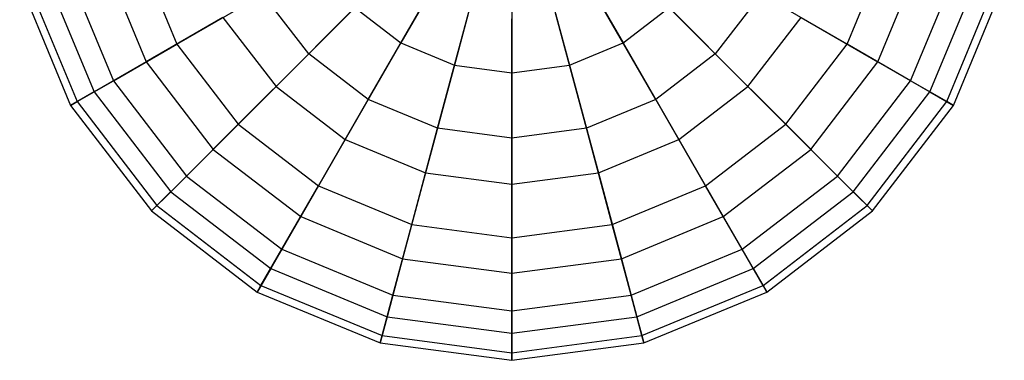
# Model space of a CAD drawing. Extents: x -38.6 to 39.4, y -37.8 to 40.2.
# Tile 33 of 49: x 19.8 to 26.1, y -15.9 to -13.7. Entities that reach past the tile are written whole.
import ezdxf

# ---------------------------------------------------------------- set-up
doc = ezdxf.new("R2010")
doc.units = 0
doc.header["$LTSCALE"] = 2.54
doc.layers.get('0').update_dxf_attribs({"color": 13, "linetype": 'CONTINUOUS'})

# ---------------------------------------------------------------- blocks, each defined once
blk = doc.blocks.new('GRUPUJ_1')
at = {"color": 0}
for p, q in [((61.2396, 24.6934, 15.7835), (60.8329, 23.989, 15.515)), ((61.2396, 24.6934, 15.7835), (60.8329, 23.989, 15.515)), ((61.8525, 24.6934, 15.7835), (62.2592, 23.989, 15.515)), ((61.8525, 24.6934, 15.7835), (62.2592, 23.989, 15.515)), ((61.3874, 24.6322, 15.7835), (61.1769, 23.8465, 15.515)), ((61.3874, 24.6322, 15.7835), (61.1769, 23.8465, 15.515)), ((61.546, 24.6113, 15.7835), (61.546, 23.7979, 15.515)), ((61.546, 24.6113, 15.7835), (61.546, 23.7979, 15.515)), ((61.7047, 24.6322, 15.7835), (61.9152, 23.8465, 15.515)), ((61.7047, 24.6322, 15.7835), (61.9152, 23.8465, 15.515)), ((59.1457, 24.581, 10.4178), (59.394, 23.9817, 10.4178)), ((59.1457, 24.581, 10.4178), (59.394, 23.9817, 10.4178)), ((63.6981, 23.9817, 10.4178), (63.9464, 24.581, 10.4178)), ((63.6981, 23.9817, 10.4178), (63.9464, 24.581, 10.4178)), ((58.9259, 24.5221, 14.406), (59.1969, 23.8679, 14.406)), ((58.9259, 24.5221, 14.406), (59.1969, 23.8679, 14.406)), ((63.8952, 23.8679, 14.406), (64.1662, 24.5221, 14.406)), ((63.8952, 23.8679, 14.406), (64.1662, 24.5221, 14.406)), ((58.5537, 24.4224, 13.6411), (58.8632, 23.6753, 13.6411)), ((58.5537, 24.4224, 13.6411), (58.8632, 23.6753, 13.6411)), ((58.6919, 24.4594, 11.1339), (58.9871, 23.7468, 11.1339)), ((58.6919, 24.4594, 11.1339), (58.9871, 23.7468, 11.1339)), ((60.2409, 23.919, 9.8476), (60.7818, 24.4599, 9.4623)), ((60.2409, 23.919, 9.8476), (60.7818, 24.4599, 9.4623)), ((62.8512, 23.919, 9.8476), (62.3103, 24.4599, 9.4623)), ((62.8512, 23.919, 9.8476), (62.3103, 24.4599, 9.4623)), ((64.105, 23.7468, 11.1339), (64.4002, 24.4594, 11.1339)), ((64.105, 23.7468, 11.1339), (64.4002, 24.4594, 11.1339)), ((64.2289, 23.6753, 13.6411), (64.5384, 24.4224, 13.6411)), ((64.2289, 23.6753, 13.6411), (64.5384, 24.4224, 13.6411)), ((58.3855, 24.3773, 12.8024), (58.7123, 23.5882, 12.8024)), ((58.3855, 24.3773, 12.8024), (58.7123, 23.5882, 12.8024)), ((58.4326, 24.39, 11.9473), (58.7546, 23.6126, 11.9473)), ((58.4326, 24.39, 11.9473), (58.7546, 23.6126, 11.9473)), ((64.3375, 23.6126, 11.9473), (64.6595, 24.39, 11.9473)), ((64.3375, 23.6126, 11.9473), (64.6595, 24.39, 11.9473)), ((64.3798, 23.5882, 12.8024), (64.7066, 24.3773, 12.8024)), ((64.3798, 23.5882, 12.8024), (64.7066, 24.3773, 12.8024)), ((59.394, 23.9817, 10.4178), (59.9475, 24.3013, 9.8476)), ((59.394, 23.9817, 10.4178), (59.9475, 24.3013, 9.8476)), ((60.2409, 23.919, 9.8476), (59.9475, 24.3013, 9.8476)), ((60.2409, 23.919, 9.8476), (59.9475, 24.3013, 9.8476)), ((60.6231, 23.6257, 9.8476), (61.0056, 24.2882, 9.4623)), ((60.6231, 23.6257, 9.8476), (61.0056, 24.2882, 9.4623)), ((62.469, 23.6257, 9.8476), (62.0865, 24.2882, 9.4623)), ((62.469, 23.6257, 9.8476), (62.0865, 24.2882, 9.4623)), ((63.1446, 24.3013, 9.8476), (62.8512, 23.919, 9.8476)), ((63.1446, 24.3013, 9.8476), (62.8512, 23.919, 9.8476)), ((63.6981, 23.9817, 10.4178), (63.1446, 24.3013, 9.8476)), ((63.6981, 23.9817, 10.4178), (63.1446, 24.3013, 9.8476)), ((60.5375, 24.2157, 15.515), (60.0311, 23.7093, 15.0452)), ((60.5375, 24.2157, 15.515), (60.0311, 23.7093, 15.0452)), ((60.5375, 24.2157, 15.515), (60.8329, 23.989, 15.515)), ((60.5375, 24.2157, 15.515), (60.8329, 23.989, 15.515)), ((62.2592, 23.989, 15.515), (62.5546, 24.2157, 15.515)), ((62.2592, 23.989, 15.515), (62.5546, 24.2157, 15.515)), ((62.5546, 24.2157, 15.515), (63.061, 23.7093, 15.0452)), ((62.5546, 24.2157, 15.515), (63.061, 23.7093, 15.0452)), ((59.6906, 24.153, 15.0452), (59.1969, 23.8679, 14.406)), ((59.6906, 24.153, 15.0452), (59.1969, 23.8679, 14.406)), ((59.6906, 24.153, 15.0452), (60.0311, 23.7093, 15.0452)), ((59.6906, 24.153, 15.0452), (60.0311, 23.7093, 15.0452)), ((61.0683, 23.4413, 9.8476), (61.2663, 24.1802, 9.4623)), ((61.0683, 23.4413, 9.8476), (61.2663, 24.1802, 9.4623)), ((62.0238, 23.4413, 9.8476), (61.8258, 24.1802, 9.4623)), ((62.0238, 23.4413, 9.8476), (61.8258, 24.1802, 9.4623)), ((63.061, 23.7093, 15.0452), (63.4015, 24.153, 15.0452)), ((63.061, 23.7093, 15.0452), (63.4015, 24.153, 15.0452)), ((63.4015, 24.153, 15.0452), (63.8952, 23.8679, 14.406)), ((63.4015, 24.153, 15.0452), (63.8952, 23.8679, 14.406)), ((61.546, 23.3784, 9.8476), (61.546, 24.1434, 9.4623)), ((61.546, 23.3784, 9.8476), (61.546, 24.1434, 9.4623)), ((58.9871, 23.7468, 11.1339), (59.394, 23.9817, 10.4178)), ((58.9871, 23.7468, 11.1339), (59.394, 23.9817, 10.4178)), ((59.394, 23.9817, 10.4178), (59.7889, 23.4671, 10.4178)), ((59.394, 23.9817, 10.4178), (59.7889, 23.4671, 10.4178)), ((60.8329, 23.989, 15.515), (60.4748, 23.3688, 15.0452)), ((60.8329, 23.989, 15.515), (60.4748, 23.3688, 15.0452)), ((60.8329, 23.989, 15.515), (61.1769, 23.8465, 15.515)), ((60.8329, 23.989, 15.515), (61.1769, 23.8465, 15.515)), ((61.9152, 23.8465, 15.515), (62.2592, 23.989, 15.515)), ((61.9152, 23.8465, 15.515), (62.2592, 23.989, 15.515)), ((62.2592, 23.989, 15.515), (62.6173, 23.3688, 15.0452)), ((62.2592, 23.989, 15.515), (62.6173, 23.3688, 15.0452)), ((63.3032, 23.4671, 10.4178), (63.6981, 23.9817, 10.4178)), ((63.3032, 23.4671, 10.4178), (63.6981, 23.9817, 10.4178)), ((64.105, 23.7468, 11.1339), (63.6981, 23.9817, 10.4178)), ((64.105, 23.7468, 11.1339), (63.6981, 23.9817, 10.4178)), ((59.7889, 23.4671, 10.4178), (60.2409, 23.919, 9.8476)), ((59.7889, 23.4671, 10.4178), (60.2409, 23.919, 9.8476)), ((60.6231, 23.6257, 9.8476), (60.2409, 23.919, 9.8476)), ((60.6231, 23.6257, 9.8476), (60.2409, 23.919, 9.8476)), ((62.8512, 23.919, 9.8476), (62.469, 23.6257, 9.8476)), ((62.8512, 23.919, 9.8476), (62.469, 23.6257, 9.8476)), ((63.3032, 23.4671, 10.4178), (62.8512, 23.919, 9.8476)), ((63.3032, 23.4671, 10.4178), (62.8512, 23.919, 9.8476)), ((59.1969, 23.8679, 14.406), (58.8632, 23.6753, 13.6411)), ((59.1969, 23.8679, 14.406), (58.8632, 23.6753, 13.6411)), ((59.1969, 23.8679, 14.406), (59.6279, 23.3061, 14.406)), ((59.1969, 23.8679, 14.406), (59.6279, 23.3061, 14.406)), ((61.1769, 23.8465, 15.515), (60.9915, 23.1548, 15.0452)), ((61.1769, 23.8465, 15.515), (60.9915, 23.1548, 15.0452)), ((61.1769, 23.8465, 15.515), (61.546, 23.7979, 15.515)), ((61.1769, 23.8465, 15.515), (61.546, 23.7979, 15.515)), ((61.546, 23.7979, 15.515), (61.9152, 23.8465, 15.515)), ((61.546, 23.7979, 15.515), (61.9152, 23.8465, 15.515)), ((61.9152, 23.8465, 15.515), (62.1006, 23.1548, 15.0452)), ((61.9152, 23.8465, 15.515), (62.1006, 23.1548, 15.0452)), ((63.4641, 23.3061, 14.406), (63.8952, 23.8679, 14.406)), ((63.4641, 23.3061, 14.406), (63.8952, 23.8679, 14.406)), ((63.8952, 23.8679, 14.406), (64.2289, 23.6753, 13.6411)), ((63.8952, 23.8679, 14.406), (64.2289, 23.6753, 13.6411)), ((61.546, 23.7979, 15.515), (61.546, 23.0818, 15.0452)), ((61.546, 23.7979, 15.515), (61.546, 23.0818, 15.0452)), ((58.7546, 23.6126, 11.9473), (58.9871, 23.7468, 11.1339)), ((58.7546, 23.6126, 11.9473), (58.9871, 23.7468, 11.1339)), ((58.9871, 23.7468, 11.1339), (59.4567, 23.1348, 11.1339)), ((58.9871, 23.7468, 11.1339), (59.4567, 23.1348, 11.1339)), ((60.0311, 23.7093, 15.0452), (59.6279, 23.3061, 14.406)), ((60.0311, 23.7093, 15.0452), (59.6279, 23.3061, 14.406)), ((60.0311, 23.7093, 15.0452), (60.4748, 23.3688, 15.0452)), ((60.0311, 23.7093, 15.0452), (60.4748, 23.3688, 15.0452)), ((62.6173, 23.3688, 15.0452), (63.061, 23.7093, 15.0452)), ((62.6173, 23.3688, 15.0452), (63.061, 23.7093, 15.0452)), ((63.061, 23.7093, 15.0452), (63.4641, 23.3061, 14.406)), ((63.061, 23.7093, 15.0452), (63.4641, 23.3061, 14.406)), ((63.6354, 23.1348, 11.1339), (64.105, 23.7468, 11.1339)), ((63.6354, 23.1348, 11.1339), (64.105, 23.7468, 11.1339)), ((64.3375, 23.6126, 11.9473), (64.105, 23.7468, 11.1339)), ((64.3375, 23.6126, 11.9473), (64.105, 23.7468, 11.1339)), ((58.8632, 23.6753, 13.6411), (58.7123, 23.5882, 12.8024)), ((58.8632, 23.6753, 13.6411), (58.7123, 23.5882, 12.8024)), ((58.8632, 23.6753, 13.6411), (59.3555, 23.0337, 13.6411)), ((58.8632, 23.6753, 13.6411), (59.3555, 23.0337, 13.6411)), ((63.7366, 23.0337, 13.6411), (64.2289, 23.6753, 13.6411)), ((63.7366, 23.0337, 13.6411), (64.2289, 23.6753, 13.6411)), ((64.2289, 23.6753, 13.6411), (64.3798, 23.5882, 12.8024)), ((64.2289, 23.6753, 13.6411), (64.3798, 23.5882, 12.8024)), ((58.7123, 23.5882, 12.8024), (58.7546, 23.6126, 11.9473)), ((58.7123, 23.5882, 12.8024), (58.7546, 23.6126, 11.9473)), ((58.7123, 23.5882, 12.8024), (59.2323, 22.9105, 12.8024)), ((58.7123, 23.5882, 12.8024), (59.2323, 22.9105, 12.8024)), ((58.7546, 23.6126, 11.9473), (59.2668, 22.945, 11.9473)), ((58.7546, 23.6126, 11.9473), (59.2668, 22.945, 11.9473)), ((60.3036, 23.0721, 10.4178), (60.6231, 23.6257, 9.8476)), ((60.3036, 23.0721, 10.4178), (60.6231, 23.6257, 9.8476)), ((61.0683, 23.4413, 9.8476), (60.6231, 23.6257, 9.8476)), ((61.0683, 23.4413, 9.8476), (60.6231, 23.6257, 9.8476)), ((62.469, 23.6257, 9.8476), (62.0238, 23.4413, 9.8476)), ((62.469, 23.6257, 9.8476), (62.0238, 23.4413, 9.8476)), ((62.7885, 23.0721, 10.4178), (62.469, 23.6257, 9.8476)), ((62.7885, 23.0721, 10.4178), (62.469, 23.6257, 9.8476)), ((63.8253, 22.945, 11.9473), (64.3375, 23.6126, 11.9473)), ((63.8253, 22.945, 11.9473), (64.3375, 23.6126, 11.9473)), ((63.8598, 22.9105, 12.8024), (64.3798, 23.5882, 12.8024)), ((63.8598, 22.9105, 12.8024), (64.3798, 23.5882, 12.8024)), ((64.3798, 23.5882, 12.8024), (64.3375, 23.6126, 11.9473)), ((64.3798, 23.5882, 12.8024), (64.3375, 23.6126, 11.9473)), ((59.4567, 23.1348, 11.1339), (59.7889, 23.4671, 10.4178)), ((59.4567, 23.1348, 11.1339), (59.7889, 23.4671, 10.4178)), ((59.7889, 23.4671, 10.4178), (60.3036, 23.0721, 10.4178)), ((59.7889, 23.4671, 10.4178), (60.3036, 23.0721, 10.4178)), ((62.7885, 23.0721, 10.4178), (63.3032, 23.4671, 10.4178)), ((62.7885, 23.0721, 10.4178), (63.3032, 23.4671, 10.4178)), ((63.6354, 23.1348, 11.1339), (63.3032, 23.4671, 10.4178)), ((63.6354, 23.1348, 11.1339), (63.3032, 23.4671, 10.4178)), ((60.9029, 22.8239, 10.4178), (61.0683, 23.4413, 9.8476)), ((60.9029, 22.8239, 10.4178), (61.0683, 23.4413, 9.8476)), ((61.546, 23.3784, 9.8476), (61.0683, 23.4413, 9.8476)), ((61.546, 23.3784, 9.8476), (61.0683, 23.4413, 9.8476)), ((62.0238, 23.4413, 9.8476), (61.546, 23.3784, 9.8476)), ((62.0238, 23.4413, 9.8476), (61.546, 23.3784, 9.8476)), ((62.1892, 22.8239, 10.4178), (62.0238, 23.4413, 9.8476)), ((62.1892, 22.8239, 10.4178), (62.0238, 23.4413, 9.8476)), ((60.4748, 23.3688, 15.0452), (60.1897, 22.875, 14.406)), ((60.4748, 23.3688, 15.0452), (60.1897, 22.875, 14.406)), ((60.4748, 23.3688, 15.0452), (60.9915, 23.1548, 15.0452)), ((60.4748, 23.3688, 15.0452), (60.9915, 23.1548, 15.0452)), ((61.546, 22.7392, 10.4178), (61.546, 23.3784, 9.8476)), ((61.546, 22.7392, 10.4178), (61.546, 23.3784, 9.8476)), ((62.1006, 23.1548, 15.0452), (62.6173, 23.3688, 15.0452)), ((62.1006, 23.1548, 15.0452), (62.6173, 23.3688, 15.0452)), ((62.6173, 23.3688, 15.0452), (62.9023, 22.875, 14.406)), ((62.6173, 23.3688, 15.0452), (62.9023, 22.875, 14.406)), ((59.6279, 23.3061, 14.406), (59.3555, 23.0337, 13.6411)), ((59.6279, 23.3061, 14.406), (59.3555, 23.0337, 13.6411)), ((59.6279, 23.3061, 14.406), (60.1897, 22.875, 14.406)), ((59.6279, 23.3061, 14.406), (60.1897, 22.875, 14.406)), ((62.9023, 22.875, 14.406), (63.4641, 23.3061, 14.406)), ((62.9023, 22.875, 14.406), (63.4641, 23.3061, 14.406)), ((63.4641, 23.3061, 14.406), (63.7366, 23.0337, 13.6411)), ((63.4641, 23.3061, 14.406), (63.7366, 23.0337, 13.6411)), ((60.9915, 23.1548, 15.0452), (60.844, 22.604, 14.406)), ((60.9915, 23.1548, 15.0452), (60.844, 22.604, 14.406)), ((60.9915, 23.1548, 15.0452), (61.546, 23.0818, 15.0452)), ((60.9915, 23.1548, 15.0452), (61.546, 23.0818, 15.0452)), ((61.546, 23.0818, 15.0452), (62.1006, 23.1548, 15.0452)), ((61.546, 23.0818, 15.0452), (62.1006, 23.1548, 15.0452)), ((62.1006, 23.1548, 15.0452), (62.2481, 22.604, 14.406)), ((62.1006, 23.1548, 15.0452), (62.2481, 22.604, 14.406)), ((59.2668, 22.945, 11.9473), (59.4567, 23.1348, 11.1339)), ((59.2668, 22.945, 11.9473), (59.4567, 23.1348, 11.1339)), ((59.4567, 23.1348, 11.1339), (60.0686, 22.6653, 11.1339)), ((59.4567, 23.1348, 11.1339), (60.0686, 22.6653, 11.1339)), ((61.546, 23.0818, 15.0452), (61.546, 22.5116, 14.406)), ((61.546, 23.0818, 15.0452), (61.546, 22.5116, 14.406)), ((63.0235, 22.6653, 11.1339), (63.6354, 23.1348, 11.1339)), ((63.0235, 22.6653, 11.1339), (63.6354, 23.1348, 11.1339)), ((63.8253, 22.945, 11.9473), (63.6354, 23.1348, 11.1339)), ((63.8253, 22.945, 11.9473), (63.6354, 23.1348, 11.1339)), ((59.3555, 23.0337, 13.6411), (59.2323, 22.9105, 12.8024)), ((59.3555, 23.0337, 13.6411), (59.2323, 22.9105, 12.8024)), ((59.3555, 23.0337, 13.6411), (59.9971, 22.5413, 13.6411)), ((59.3555, 23.0337, 13.6411), (59.9971, 22.5413, 13.6411)), ((60.0686, 22.6653, 11.1339), (60.3036, 23.0721, 10.4178)), ((60.0686, 22.6653, 11.1339), (60.3036, 23.0721, 10.4178)), ((60.3036, 23.0721, 10.4178), (60.9029, 22.8239, 10.4178)), ((60.3036, 23.0721, 10.4178), (60.9029, 22.8239, 10.4178)), ((62.1892, 22.8239, 10.4178), (62.7885, 23.0721, 10.4178)), ((62.1892, 22.8239, 10.4178), (62.7885, 23.0721, 10.4178)), ((63.0235, 22.6653, 11.1339), (62.7885, 23.0721, 10.4178)), ((63.0235, 22.6653, 11.1339), (62.7885, 23.0721, 10.4178)), ((63.095, 22.5413, 13.6411), (63.7366, 23.0337, 13.6411)), ((63.095, 22.5413, 13.6411), (63.7366, 23.0337, 13.6411)), ((63.7366, 23.0337, 13.6411), (63.8598, 22.9105, 12.8024)), ((63.7366, 23.0337, 13.6411), (63.8598, 22.9105, 12.8024)), ((59.2323, 22.9105, 12.8024), (59.2668, 22.945, 11.9473)), ((59.2323, 22.9105, 12.8024), (59.2668, 22.945, 11.9473)), ((59.2323, 22.9105, 12.8024), (59.91, 22.3905, 12.8024)), ((59.2323, 22.9105, 12.8024), (59.91, 22.3905, 12.8024)), ((59.2668, 22.945, 11.9473), (59.9344, 22.4328, 11.9473)), ((59.2668, 22.945, 11.9473), (59.9344, 22.4328, 11.9473)), ((63.1577, 22.4328, 11.9473), (63.8253, 22.945, 11.9473)), ((63.1577, 22.4328, 11.9473), (63.8253, 22.945, 11.9473)), ((63.1821, 22.3905, 12.8024), (63.8598, 22.9105, 12.8024)), ((63.1821, 22.3905, 12.8024), (63.8598, 22.9105, 12.8024)), ((63.8598, 22.9105, 12.8024), (63.8253, 22.945, 11.9473)), ((63.8598, 22.9105, 12.8024), (63.8253, 22.945, 11.9473)), ((60.1897, 22.875, 14.406), (59.9971, 22.5413, 13.6411)), ((60.1897, 22.875, 14.406), (59.9971, 22.5413, 13.6411)), ((60.1897, 22.875, 14.406), (60.844, 22.604, 14.406)), ((60.1897, 22.875, 14.406), (60.844, 22.604, 14.406)), ((60.7813, 22.3701, 11.1339), (60.9029, 22.8239, 10.4178)), ((60.7813, 22.3701, 11.1339), (60.9029, 22.8239, 10.4178)), ((60.9029, 22.8239, 10.4178), (61.546, 22.7392, 10.4178)), ((60.9029, 22.8239, 10.4178), (61.546, 22.7392, 10.4178)), ((61.546, 22.7392, 10.4178), (62.1892, 22.8239, 10.4178)), ((61.546, 22.7392, 10.4178), (62.1892, 22.8239, 10.4178)), ((62.3108, 22.3701, 11.1339), (62.1892, 22.8239, 10.4178)), ((62.3108, 22.3701, 11.1339), (62.1892, 22.8239, 10.4178)), ((62.2481, 22.604, 14.406), (62.9023, 22.875, 14.406)), ((62.2481, 22.604, 14.406), (62.9023, 22.875, 14.406)), ((62.9023, 22.875, 14.406), (63.095, 22.5413, 13.6411)), ((62.9023, 22.875, 14.406), (63.095, 22.5413, 13.6411)), ((61.546, 22.2694, 11.1339), (61.546, 22.7392, 10.4178)), ((61.546, 22.2694, 11.1339), (61.546, 22.7392, 10.4178)), ((59.9344, 22.4328, 11.9473), (60.0686, 22.6653, 11.1339)), ((59.9344, 22.4328, 11.9473), (60.0686, 22.6653, 11.1339)), ((60.0686, 22.6653, 11.1339), (60.7813, 22.3701, 11.1339)), ((60.0686, 22.6653, 11.1339), (60.7813, 22.3701, 11.1339)), ((62.3108, 22.3701, 11.1339), (63.0235, 22.6653, 11.1339)), ((62.3108, 22.3701, 11.1339), (63.0235, 22.6653, 11.1339)), ((63.1577, 22.4328, 11.9473), (63.0235, 22.6653, 11.1339)), ((63.1577, 22.4328, 11.9473), (63.0235, 22.6653, 11.1339)), ((60.844, 22.604, 14.406), (60.7443, 22.2319, 13.6411)), ((60.844, 22.604, 14.406), (60.7443, 22.2319, 13.6411)), ((60.844, 22.604, 14.406), (61.546, 22.5116, 14.406)), ((60.844, 22.604, 14.406), (61.546, 22.5116, 14.406)), ((61.546, 22.5116, 14.406), (62.2481, 22.604, 14.406)), ((61.546, 22.5116, 14.406), (62.2481, 22.604, 14.406)), ((62.2481, 22.604, 14.406), (62.3478, 22.2319, 13.6411)), ((62.2481, 22.604, 14.406), (62.3478, 22.2319, 13.6411)), ((59.9971, 22.5413, 13.6411), (59.91, 22.3905, 12.8024)), ((59.9971, 22.5413, 13.6411), (59.91, 22.3905, 12.8024)), ((59.9971, 22.5413, 13.6411), (60.7443, 22.2319, 13.6411)), ((59.9971, 22.5413, 13.6411), (60.7443, 22.2319, 13.6411)), ((61.546, 22.5116, 14.406), (61.546, 22.1263, 13.6411)), ((61.546, 22.5116, 14.406), (61.546, 22.1263, 13.6411)), ((62.3478, 22.2319, 13.6411), (63.095, 22.5413, 13.6411)), ((62.3478, 22.2319, 13.6411), (63.095, 22.5413, 13.6411)), ((63.095, 22.5413, 13.6411), (63.1821, 22.3905, 12.8024)), ((63.095, 22.5413, 13.6411), (63.1821, 22.3905, 12.8024)), ((59.91, 22.3905, 12.8024), (59.9344, 22.4328, 11.9473)), ((59.91, 22.3905, 12.8024), (59.9344, 22.4328, 11.9473)), ((59.91, 22.3905, 12.8024), (60.6992, 22.0636, 12.8024)), ((59.91, 22.3905, 12.8024), (60.6992, 22.0636, 12.8024)), ((59.9344, 22.4328, 11.9473), (60.7118, 22.1108, 11.9473)), ((59.9344, 22.4328, 11.9473), (60.7118, 22.1108, 11.9473)), ((62.3803, 22.1108, 11.9473), (63.1577, 22.4328, 11.9473)), ((62.3803, 22.1108, 11.9473), (63.1577, 22.4328, 11.9473)), ((62.3929, 22.0636, 12.8024), (63.1821, 22.3905, 12.8024)), ((62.3929, 22.0636, 12.8024), (63.1821, 22.3905, 12.8024)), ((63.1821, 22.3905, 12.8024), (63.1577, 22.4328, 11.9473)), ((63.1821, 22.3905, 12.8024), (63.1577, 22.4328, 11.9473)), ((60.7118, 22.1108, 11.9473), (60.7813, 22.3701, 11.1339)), ((60.7118, 22.1108, 11.9473), (60.7813, 22.3701, 11.1339)), ((60.7813, 22.3701, 11.1339), (61.546, 22.2694, 11.1339)), ((60.7813, 22.3701, 11.1339), (61.546, 22.2694, 11.1339)), ((61.546, 22.2694, 11.1339), (62.3108, 22.3701, 11.1339)), ((61.546, 22.2694, 11.1339), (62.3108, 22.3701, 11.1339)), ((62.3803, 22.1108, 11.9473), (62.3108, 22.3701, 11.1339)), ((62.3803, 22.1108, 11.9473), (62.3108, 22.3701, 11.1339)), ((61.546, 22.0009, 11.9473), (61.546, 22.2694, 11.1339)), ((61.546, 22.0009, 11.9473), (61.546, 22.2694, 11.1339)), ((60.7443, 22.2319, 13.6411), (60.6992, 22.0636, 12.8024)), ((60.7443, 22.2319, 13.6411), (60.6992, 22.0636, 12.8024)), ((60.7443, 22.2319, 13.6411), (61.546, 22.1263, 13.6411)), ((60.7443, 22.2319, 13.6411), (61.546, 22.1263, 13.6411)), ((61.546, 22.1263, 13.6411), (62.3478, 22.2319, 13.6411)), ((61.546, 22.1263, 13.6411), (62.3478, 22.2319, 13.6411)), ((62.3478, 22.2319, 13.6411), (62.3591, 22.1905, 13.4332)), ((62.3478, 22.2319, 13.6411), (62.3591, 22.1905, 13.4332)), ((62.3591, 22.1905, 13.4332), (62.3929, 22.0636, 12.8024)), ((62.3591, 22.1905, 13.4332), (62.3929, 22.0636, 12.8024)), ((61.546, 22.1263, 13.6411), (61.546, 21.9521, 12.8024)), ((61.546, 22.1263, 13.6411), (61.546, 21.9521, 12.8024)), ((60.6992, 22.0636, 12.8024), (60.7118, 22.1108, 11.9473)), ((60.6992, 22.0636, 12.8024), (60.7118, 22.1108, 11.9473)), ((60.6992, 22.0636, 12.8024), (61.546, 21.9521, 12.8024)), ((60.6992, 22.0636, 12.8024), (61.546, 21.9521, 12.8024)), ((60.7118, 22.1108, 11.9473), (61.546, 22.0009, 11.9473)), ((60.7118, 22.1108, 11.9473), (61.546, 22.0009, 11.9473)), ((61.546, 22.0009, 11.9473), (62.3803, 22.1108, 11.9473)), ((61.546, 22.0009, 11.9473), (62.3803, 22.1108, 11.9473)), ((61.546, 21.9521, 12.8024), (62.3929, 22.0636, 12.8024)), ((61.546, 21.9521, 12.8024), (62.3929, 22.0636, 12.8024)), ((62.3929, 22.0636, 12.8024), (62.3803, 22.1108, 11.9473)), ((62.3929, 22.0636, 12.8024), (62.3803, 22.1108, 11.9473)), ((61.546, 21.9521, 12.8024), (61.546, 22.0009, 11.9473)), ((61.546, 21.9521, 12.8024), (61.546, 22.0009, 11.9473))]:
    blk.add_line(p, q, dxfattribs=at)

msp = doc.modelspace()

# ---------------------------------------------------------------- block references
at = {"color": 0}
msp.add_blockref('GRUPUJ_1', (-38.6046, -37.8416, 0.1598), dxfattribs=at)

doc.saveas('drawing.dxf')
